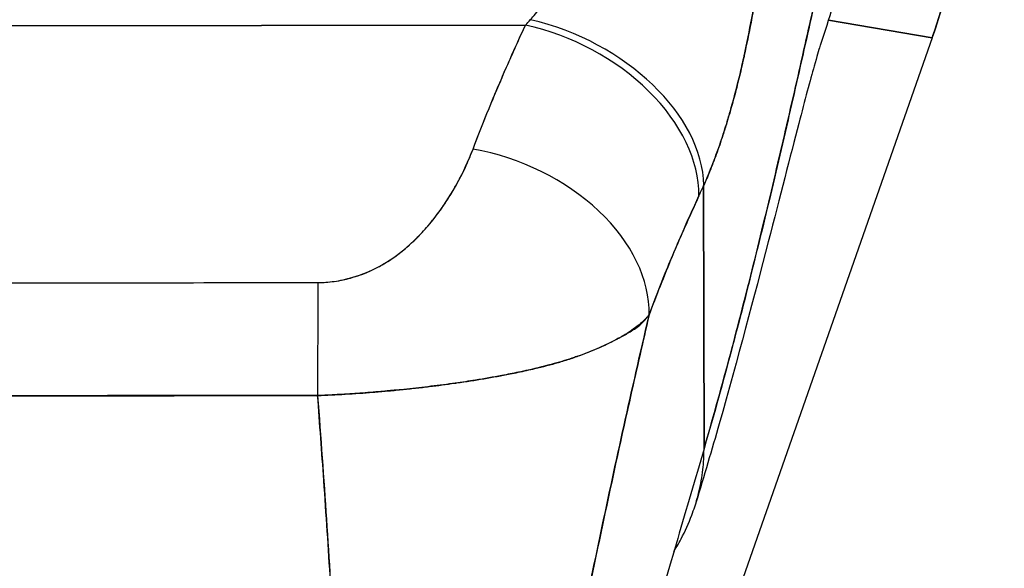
# Model space of a CAD drawing. Extents: x 807 to 1172, y 30 to 260.
# Tile 65 of 214: x 914.919 to 915.985, y 166.657 to 167.252. Entities that reach past the tile are written whole.
import ezdxf

# ---------------------------------------------------------------- set-up
doc = ezdxf.new("R2010")
doc.units = 0
doc.header["$LTSCALE"] = 4
doc.header["$MEASUREMENT"] = 0
doc.layers.get('0').update_dxf_attribs({"linetype": 'CONTINUOUS'})
doc.layers.get('DEFPOINTS').update_dxf_attribs({"linetype": 'CONTINUOUS'})
doc.styles.add('ROMANS', font='romans.shx')
doc.dimstyles.new('Default (ANSI)', dxfattribs={"dimscale": 20, "dimtxt": 0.07, "dimasz": 0.07, "dimexe": 0.125, "dimexo": 0.0625, "dimgap": 0.031496, "dimtad": 0, "dimtih": 1, "dimtoh": 1, "dimrnd": 1e-08, "dimzin": 0, "dimdsep": 46, "dimtxsty": 'ROMANS', "dimblk": 'Filled-1', "dimcen": 0.09, "dimdle": 0.393701, "dimclrd": 256, "dimclre": 256, "dimclrt": 256, "dimadec": 0, "dimazin": 0, "dimtfac": 0.928571, "dimtofl": 0, "dimtmove": 0, "dimatfit": 3, "dimfxl": 1, "dimtolj": 1, "dimtzin": 0, "dimlwd": -1, "dimlwe": -1, "dimarcsym": 0})

# ---------------------------------------------------------------- blocks, each defined once
blk = doc.blocks.new('Filled-1')
at = {"color": 0}
for p, q in [((0, 0), (-1, 0.17857)), ((-1, 0.17857), (-1, -0.17857)), ((-1, 0), (0, 0)), ((-1, -0.17857), (0, 0))]:
    blk.add_line(p, q, dxfattribs=at)
at = {"color": 0, "flags": 128}
blk.add_lwpolyline([(-1, -0.17857), (0, 0), (-1, 0.17857), (-1, -0.17857)], dxfattribs=at)
at = {"color": 0}
blk.add_solid([(-1, -0.17857), (0, 0), (-1, 0.17857), (-1, -0.17857)], dxfattribs=at)
blk = doc.blocks.new('*D70')
at = {"transparency": 16777216}
for p, q in [((916.2201, 167.7364), (925.1434, 167.7364)), ((922.6434, 166.3364), (922.6434, 154.2749)), ((922.6434, 137.4489), (922.6434, 148.923))]:
    blk.add_line(p, q, dxfattribs=at)
at = {"layer": 'DEFPOINTS', "color": 0, "transparency": 16777216}
for p in [(914.9701, 167.7364), (922.6434, 136.0489), (940.9904, 136.0489)]:
    blk.add_point(p, dxfattribs=at)
at = {"transparency": 16777216, "xscale": 1.400000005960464, "yscale": 1.400000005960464, "zscale": 1.400000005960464}
for p, rotation in [((922.6434, 167.7364), 90), ((922.6434, 136.0489), 270)]:
    blk.add_blockref('Filled-1', p, dxfattribs=dict(at, rotation=rotation))
at = {"transparency": 16777216, "insert": (922.6434, 151.599), "char_height": 1.4, "attachment_point": 5, "style": 'ROMANS'}
blk.add_mtext('\\A1;\\fTahoma|b0|i0;\\H1.5400;31.69\\P\\fTahoma|b0|i0;\\H1.5400;TYP.', dxfattribs=at)

msp = doc.modelspace()

# ---------------------------------------------------------------- linework, layer by layer
for p, q in [((914.4744, 167.2445), (915.4671, 167.2457)), ((915.4671, 167.2457), (914.4744, 167.2445)), ((915.7951, 167.2512), (915.9073, 167.2321)), ((915.9073, 167.2321), (915.7951, 167.2512)), ((915.9073, 167.2321), (915.4265, 165.8584)), ((915.9077, 167.2333), (915.9073, 167.2321)), ((915.6603, 166.7868), (915.6599, 167.072)), ((915.6599, 167.072), (915.6603, 166.7868)), ((915.345, 167.011), (915.345, 167.011)), ((915.3254, 166.9948), (915.3254, 166.9948)), ((915.3254, 166.9948), (915.3254, 166.9948)), ((915.0697, 166.8443), (915.0697, 166.8445)), ((915.0815, 166.8445), (915.0815, 166.8444)), ((915.0933, 166.8445), (915.0933, 166.8444)), ((915.0933, 166.8444), (915.0933, 166.8445))]:
    msp.add_line(p, q)
msp.add_arc((914.9701, 167.7364), 0.5078, 284.761, 284.7611)
for centre, major_axis, ratio, start_param, end_param in [((915.2593, 167.4608), (0.1154, 0.6788), 0.997956, 4.543675, 4.881103), ((915.5025, 167.4276), (0.1371, 0.2392), 0.280637, 4.023048, 4.058761), ((915.5023, 167.4277), (0.137, 0.2393), 0.281198, 4.022914, 4.058622), ((915.4673, 167.103), (0.1786, -0.0828), 0.690457, 0.302725, 1.881447), ((915.4673, 167.103), (0.1786, -0.0828), 0.690457, 0.302725, 1.881446), ((915.4726, 167.1147), (0.1796, -0.0806), 0.661582, 0.294792, 1.860531), ((915.4726, 167.1147), (0.1796, -0.0806), 0.661582, 0.294793, 1.860531), ((915.4105, 166.9687), (0.1841, -0.0697), 0.701391, 0.242235, 1.831183), ((915.4105, 166.9687), (0.1841, -0.0697), 0.701391, 0.242235, 1.831183), ((915.6906, 167.3619), (0.1184, 0.4121), 0.158708, 3.939526, 3.978632), ((915.6906, 167.3619), (-0.1184, -0.412), 0.158692, 0.797928, 0.837041), ((915.2425, 166.8243), (0.0003, 0.1969), 0.003076, 0.759767, 1.467632), ((915.2425, 166.8243), (-0.0003, -0.1969), 0.003076, 3.90136, 4.609224), ((914.9712, 166.8607), (-0.0485, -0.0001), 0.999084, 0.341979, 0.348517), ((914.9712, 166.8607), (0.0485, 0.0001), 0.999084, 5.934673, 5.939785), ((914.9712, 166.8611), (0.0602, 0.0001), 0.999084, 5.997101, 6.000855), ((914.9712, 166.8611), (0.0602, 0.0001), 0.999084, 5.997101, 6.000855), ((914.9712, 166.8644), (0.0689, 0.0001), 0.999084, 5.984848, 5.987968), ((914.9712, 166.8644), (0.0689, 0.0001), 0.999084, 5.984848, 5.987968), ((914.9712, 166.8649), (0.0807, 0.0001), 0.999084, 6.023295, 6.025696)]:
    msp.add_ellipse(centre, major_axis=major_axis, ratio=ratio, start_param=start_param, end_param=end_param)
for points, knots in [([(915.6603, 166.7868), (915.6695, 166.8185), (915.6785, 166.8507), (915.6872, 166.8831), (915.6959, 166.9155), (915.7043, 166.9482), (915.7125, 166.9808), (915.7206, 167.0134), (915.7285, 167.046), (915.7361, 167.0781), (915.7437, 167.1103), (915.751, 167.1421), (915.7581, 167.173), (915.7652, 167.204), (915.772, 167.2342), (915.7785, 167.2632), (915.785, 167.2922), (915.7913, 167.32), (915.7973, 167.3461), (915.8032, 167.3722), (915.809, 167.3967), (915.8144, 167.419), (915.8198, 167.4413), (915.825, 167.4614), (915.8299, 167.4789)], [0, 0, 0, 0, 0.124948, 0.124948, 0.124948, 0.249955, 0.249955, 0.249955, 0.374963, 0.374963, 0.374963, 0.49997, 0.49997, 0.49997, 0.624978, 0.624978, 0.624978, 0.749985, 0.749985, 0.749985, 0.874993, 0.874993, 0.874993, 1, 1, 1, 1]), ([(915.8299, 167.4789), (915.8285, 167.4738), (915.8271, 167.4686), (915.8256, 167.4631), (915.823, 167.4533), (915.8203, 167.4429), (915.8176, 167.4319), (915.8148, 167.4209), (915.812, 167.4093), (915.8091, 167.3972), (915.8063, 167.385), (915.8033, 167.3724), (915.8003, 167.3592), (915.7972, 167.3461), (915.7941, 167.3325), (915.791, 167.3185), (915.7878, 167.3045), (915.7846, 167.2901), (915.7812, 167.2754), (915.7779, 167.2607), (915.7745, 167.2456), (915.7711, 167.2303), (915.7676, 167.215), (915.7641, 167.1993), (915.7605, 167.1835), (915.7569, 167.1677), (915.7532, 167.1516), (915.7495, 167.1354), (915.7457, 167.1192), (915.7419, 167.1028), (915.738, 167.0863), (915.7341, 167.0698), (915.7302, 167.0532), (915.7262, 167.0365), (915.7221, 167.0199), (915.718, 167.0031), (915.7138, 166.9864), (915.7097, 166.9696), (915.7054, 166.9528), (915.7011, 166.9361), (915.6968, 166.9193), (915.6924, 166.9026), (915.6879, 166.8859), (915.6835, 166.8692), (915.6789, 166.8526), (915.6743, 166.836), (915.6697, 166.8195), (915.665, 166.8031), (915.6603, 166.7868)], [0, 0, 0, 0, 0.036069, 0.036069, 0.036069, 0.100331, 0.100331, 0.100331, 0.164593, 0.164593, 0.164593, 0.228855, 0.228855, 0.228855, 0.293118, 0.293118, 0.293118, 0.35738, 0.35738, 0.35738, 0.421642, 0.421642, 0.421642, 0.485904, 0.485904, 0.485904, 0.550166, 0.550166, 0.550166, 0.614429, 0.614429, 0.614429, 0.678691, 0.678691, 0.678691, 0.742953, 0.742953, 0.742953, 0.807215, 0.807215, 0.807215, 0.871477, 0.871477, 0.871477, 0.93574, 0.93574, 0.93574, 1, 1, 1, 1]), ([(915.8299, 167.4789), (915.8298, 167.4602), (915.829, 167.4397), (915.8272, 167.4182), (915.8261, 167.4052), (915.8247, 167.3919), (915.8229, 167.3783), (915.8216, 167.3684), (915.82, 167.3583), (915.8183, 167.3482), (915.814, 167.3233), (915.8084, 167.2979), (915.8009, 167.2712), (915.8005, 167.2696), (915.8, 167.268), (915.7996, 167.2663), (915.7956, 167.2524), (915.7911, 167.2382), (915.7861, 167.2238)], [0, 0, 0, 0, 0.0478542, 0.0478542, 0.0478542, 0.0769231, 0.0769231, 0.0769231, 0.0983166, 0.0983166, 0.0983166, 0.1506385, 0.1506385, 0.1506385, 0.1538462, 0.1538462, 0.1538462, 0.1810696, 0.1810696, 0.1810696, 0.1810696]), ([(915.9465, 167.4613), (915.9465, 167.4355), (915.945, 167.4096), (915.9421, 167.384), (915.9392, 167.3583), (915.9349, 167.3329), (915.9292, 167.3077), (915.9234, 167.2826), (915.9163, 167.2577), (915.9077, 167.2333)], [0, 0, 0, 0, 0.333333, 0.333333, 0.333333, 0.666667, 0.666667, 0.666667, 1, 1, 1, 1]), ([(915.4724, 167.2516), (915.4743, 167.2536), (915.476, 167.2557), (915.4778, 167.2579), (915.48, 167.2605), (915.4821, 167.2633), (915.4841, 167.2661), (915.4863, 167.2691), (915.4884, 167.2722), (915.4905, 167.2754), (915.4928, 167.2789), (915.495, 167.2826), (915.4971, 167.2863), (915.4995, 167.2905), (915.5017, 167.2947), (915.5039, 167.2991), (915.5064, 167.304), (915.5088, 167.3091), (915.511, 167.3143), (915.5136, 167.3202), (915.516, 167.3262), (915.5183, 167.3323), (915.5209, 167.3393), (915.5233, 167.3464), (915.5256, 167.3536), (915.5281, 167.3618), (915.5304, 167.3701), (915.5326, 167.3784), (915.5334, 167.3818), (915.5343, 167.3852), (915.5351, 167.3885)], [0, 0, 0, 0, 0.060949, 0.060949, 0.060949, 0.135639, 0.135639, 0.135639, 0.215708, 0.215708, 0.215708, 0.303486, 0.303486, 0.303486, 0.401292, 0.401292, 0.401292, 0.511372, 0.511372, 0.511372, 0.635855, 0.635855, 0.635855, 0.776826, 0.776826, 0.776826, 0.936006, 0.936006, 0.936006, 1, 1, 1, 1]), ([(915.6599, 167.072), (915.6634, 167.0798), (915.6667, 167.0878), (915.6698, 167.0958), (915.6717, 167.1007), (915.6735, 167.1056), (915.6753, 167.1104), (915.678, 167.118), (915.6805, 167.1257), (915.6829, 167.1333), (915.684, 167.1365), (915.685, 167.1398), (915.6859, 167.143), (915.6873, 167.1475), (915.6886, 167.1519), (915.6898, 167.1564), (915.6934, 167.1692), (915.6967, 167.182), (915.6997, 167.1945), (915.7011, 167.2006), (915.7025, 167.2065), (915.7038, 167.2124), (915.7068, 167.2263), (915.7095, 167.2398), (915.712, 167.2532), (915.7139, 167.2632), (915.7156, 167.2731), (915.7172, 167.2829), (915.7187, 167.2919), (915.7201, 167.3009), (915.7215, 167.3099), (915.7225, 167.3163), (915.7234, 167.3228), (915.7243, 167.3292), (915.726, 167.3415), (915.7276, 167.3537), (915.729, 167.366)], [0, 0, 0, 0, 0.078629, 0.078629, 0.078629, 0.12616, 0.12616, 0.12616, 0.2, 0.2, 0.2, 0.231421, 0.231421, 0.231421, 0.274676, 0.274676, 0.274676, 0.4, 0.4, 0.4, 0.460013, 0.460013, 0.460013, 0.6, 0.6, 0.6, 0.704237, 0.704237, 0.704237, 0.8, 0.8, 0.8, 0.868687, 0.868687, 0.868687, 1, 1, 1, 1]), ([(915.729, 167.366), (915.7282, 167.359), (915.7273, 167.352), (915.7264, 167.3451), (915.7242, 167.3279), (915.7217, 167.3106), (915.719, 167.2935), (915.7187, 167.2919), (915.7185, 167.2903), (915.7182, 167.2887), (915.716, 167.2754), (915.7137, 167.2621), (915.7112, 167.2489), (915.7089, 167.2367), (915.7064, 167.2247), (915.7038, 167.2128), (915.7037, 167.2121), (915.7035, 167.2114), (915.7034, 167.2107), (915.701, 167.1998), (915.6984, 167.189), (915.6957, 167.1783), (915.6933, 167.1689), (915.6908, 167.1597), (915.6881, 167.1505), (915.6871, 167.147), (915.6861, 167.1436), (915.685, 167.1401), (915.6837, 167.1356), (915.6822, 167.1311), (915.6808, 167.1266), (915.6785, 167.1195), (915.6761, 167.1125), (915.6735, 167.1056), (915.6712, 167.0992), (915.6688, 167.093), (915.6663, 167.0868), (915.6642, 167.0818), (915.6621, 167.0769), (915.6599, 167.072)], [0, 0, 0, 0, 0.067817, 0.067817, 0.067817, 0.234588, 0.234588, 0.234588, 0.25, 0.25, 0.25, 0.380149, 0.380149, 0.380149, 0.5, 0.5, 0.5, 0.506838, 0.506838, 0.506838, 0.617148, 0.617148, 0.617148, 0.713405, 0.713405, 0.713405, 0.75, 0.75, 0.75, 0.798131, 0.798131, 0.798131, 0.874043, 0.874043, 0.874043, 0.943786, 0.943786, 0.943786, 1, 1, 1, 1]), ([(915.4103, 167.1114), (915.4158, 167.126), (915.4216, 167.1407), (915.4276, 167.1555), (915.4284, 167.1574), (915.4292, 167.1593), (915.43, 167.1612), (915.4353, 167.1741), (915.4408, 167.1871), (915.4466, 167.2003), (915.4479, 167.2032), (915.4491, 167.2061), (915.4504, 167.209), (915.4558, 167.2212), (915.4614, 167.2334), (915.4671, 167.2457)], [0, 0, 0, 0, 0.333333, 0.333333, 0.333333, 0.376093, 0.376093, 0.376093, 0.666667, 0.666667, 0.666667, 0.731304, 0.731304, 0.731304, 1, 1, 1, 1]), ([(915.4103, 167.1114), (915.4158, 167.126), (915.4216, 167.1406), (915.4276, 167.1555), (915.4337, 167.1703), (915.44, 167.1852), (915.4466, 167.2002), (915.4531, 167.2153), (915.46, 167.2305), (915.4671, 167.2457)], [0, 0, 0, 0, 0.333333, 0.333333, 0.333333, 0.666667, 0.666667, 0.666667, 1, 1, 1, 1]), ([(915.7864, 167.2246), (915.7864, 167.2246), (915.7861, 167.2238), (915.7846, 167.219), (915.7824, 167.2115), (915.7753, 167.186), (915.7695, 167.1646), (915.7537, 167.1039), (915.7426, 167.0601), (915.7148, 166.9528), (915.6971, 166.8855), (915.6688, 166.7861), (915.6604, 166.7575), (915.6516, 166.7284)], [0.113117, 0.113117, 0.113117, 0.113117, 0.210997, 0.210997, 0.465269, 0.465269, 0.84628, 0.84628, 1.372791, 1.372791, 1.994883, 1.994883, 2.236761, 2.236761, 2.236761, 2.236761]), ([(915.2424, 166.967), (915.2451, 166.967), (915.248, 166.9671), (915.2508, 166.9672), (915.2538, 166.9675), (915.2569, 166.9678), (915.2599, 166.9682), (915.2632, 166.9686), (915.2664, 166.9692), (915.2697, 166.9699), (915.2732, 166.9707), (915.2766, 166.9715), (915.2801, 166.9726), (915.2838, 166.9737), (915.2875, 166.9749), (915.2911, 166.9763), (915.294, 166.9774), (915.297, 166.9787), (915.2999, 166.98), (915.3008, 166.9804), (915.3018, 166.9809), (915.3027, 166.9813), (915.3069, 166.9833), (915.3109, 166.9855), (915.3149, 166.9879), (915.3192, 166.9905), (915.3234, 166.9933), (915.3274, 166.9963), (915.3319, 166.9995), (915.3361, 167.003), (915.3403, 167.0066), (915.3429, 167.0089), (915.3454, 167.0113), (915.3479, 167.0137), (915.3497, 167.0155), (915.3515, 167.0173), (915.3533, 167.0192), (915.3579, 167.024), (915.3623, 167.0291), (915.3665, 167.0343), (915.3711, 167.04), (915.3755, 167.046), (915.3796, 167.0522), (915.3841, 167.0588), (915.3883, 167.0657), (915.3922, 167.0727), (915.396, 167.0795), (915.3996, 167.0865), (915.4028, 167.0935), (915.4055, 167.0995), (915.408, 167.1055), (915.4103, 167.1114)], [0, 0, 0, 0, 0.036619, 0.036619, 0.036619, 0.07542, 0.07542, 0.07542, 0.116832, 0.116832, 0.116832, 0.161518, 0.161518, 0.161518, 0.2101, 0.2101, 0.2101, 0.25, 0.25, 0.25, 0.263174, 0.263174, 0.263174, 0.321517, 0.321517, 0.321517, 0.385689, 0.385689, 0.385689, 0.455959, 0.455959, 0.455959, 0.5, 0.5, 0.5, 0.532725, 0.532725, 0.532725, 0.617421, 0.617421, 0.617421, 0.711301, 0.711301, 0.711301, 0.813465, 0.813465, 0.813465, 0.914177, 0.914177, 0.914177, 1, 1, 1, 1]), ([(915.2424, 166.967), (915.2512, 166.9669), (915.2602, 166.9678), (915.2696, 166.9699), (915.2789, 166.9719), (915.2886, 166.9749), (915.298, 166.9791), (915.3075, 166.9833), (915.3167, 166.9886), (915.3255, 166.9949), (915.3344, 167.0012), (915.3428, 167.0085), (915.3508, 167.0166), (915.3588, 167.0247), (915.3663, 167.0337), (915.3735, 167.0434), (915.3806, 167.0532), (915.3873, 167.0637), (915.3935, 167.075), (915.3996, 167.0863), (915.4052, 167.0985), (915.4103, 167.1114)], [0, 0, 0, 0, 0.142857, 0.142857, 0.142857, 0.285714, 0.285714, 0.285714, 0.428571, 0.428571, 0.428571, 0.571429, 0.571429, 0.571429, 0.714286, 0.714286, 0.714286, 0.857143, 0.857143, 0.857143, 1, 1, 1, 1]), ([(915.6009, 166.932), (915.6067, 166.9475), (915.6125, 166.9624), (915.6184, 166.977), (915.6219, 166.9857), (915.6255, 166.9943), (915.6291, 167.0028), (915.6292, 167.0031), (915.6294, 167.0035), (915.6295, 167.0038), (915.6318, 167.0092), (915.6341, 167.0147), (915.6365, 167.02), (915.6425, 167.034), (915.6487, 167.0475), (915.6548, 167.0608)], [0, 0, 0, 0, 0.333333, 0.333333, 0.333333, 0.531303, 0.531303, 0.531303, 0.538863, 0.538863, 0.538863, 0.666667, 0.666667, 0.666667, 1, 1, 1, 1]), ([(915.6548, 167.0608), (915.6494, 167.049), (915.6441, 167.0373), (915.6389, 167.0255), (915.6322, 167.0103), (915.6257, 166.995), (915.6195, 166.9797), (915.6131, 166.9639), (915.6069, 166.948), (915.6009, 166.932)], [0, 0, 0, 0, 0.2755, 0.2755, 0.2755, 0.631774, 0.631774, 0.631774, 1, 1, 1, 1]), ([(914.6998, 166.9663), (914.7595, 166.9664), (914.8195, 166.9664), (914.88, 166.9665), (914.9406, 166.9666), (915.0019, 166.9667), (915.0624, 166.9667), (915.1229, 166.9668), (915.1828, 166.9669), (915.2424, 166.967)], [0, 0, 0, 0, 0.333333, 0.333333, 0.333333, 0.666667, 0.666667, 0.666667, 1, 1, 1, 1]), ([(915.6009, 166.932), (915.5979, 166.9282), (915.5942, 166.9246), (915.59, 166.9212), (915.585, 166.9171), (915.5792, 166.9131), (915.5727, 166.9093), (915.5716, 166.9087), (915.5705, 166.908), (915.5694, 166.9074), (915.5636, 166.9041), (915.5571, 166.9009), (915.5502, 166.8977), (915.5424, 166.8942), (915.5339, 166.8908), (915.525, 166.8876), (915.5233, 166.887), (915.5217, 166.8864), (915.52, 166.8859), (915.5129, 166.8835), (915.5056, 166.8812), (915.4981, 166.8792), (915.489, 166.8766), (915.4797, 166.8743), (915.47, 166.8721), (915.4665, 166.8713), (915.463, 166.8706), (915.4594, 166.8698), (915.4535, 166.8686), (915.4475, 166.8674), (915.4414, 166.8662), (915.4321, 166.8645), (915.4226, 166.8628), (915.4128, 166.8612), (915.4056, 166.8601), (915.3983, 166.859), (915.3909, 166.8579), (915.3889, 166.8576), (915.3869, 166.8574), (915.3849, 166.8571), (915.376, 166.8559), (915.367, 166.8548), (915.358, 166.8537), (915.3495, 166.8527), (915.3409, 166.8518), (915.3323, 166.8509), (915.3273, 166.8504), (915.3222, 166.85), (915.3172, 166.8495), (915.3141, 166.8492), (915.3111, 166.8489), (915.3081, 166.8487), (915.3004, 166.848), (915.2927, 166.8474), (915.285, 166.8469), (915.2777, 166.8463), (915.2704, 166.8459), (915.263, 166.8455), (915.256, 166.8451), (915.249, 166.8448), (915.242, 166.8445)], [0, 0, 0, 0, 0.070099, 0.070099, 0.070099, 0.153227, 0.153227, 0.153227, 0.166667, 0.166667, 0.166667, 0.237919, 0.237919, 0.237919, 0.318443, 0.318443, 0.318443, 0.333333, 0.333333, 0.333333, 0.396446, 0.396446, 0.396446, 0.472282, 0.472282, 0.472282, 0.5, 0.5, 0.5, 0.545332, 0.545332, 0.545332, 0.61493, 0.61493, 0.61493, 0.666667, 0.666667, 0.666667, 0.680579, 0.680579, 0.680579, 0.742113, 0.742113, 0.742113, 0.799672, 0.799672, 0.799672, 0.833333, 0.833333, 0.833333, 0.853588, 0.853588, 0.853588, 0.904523, 0.904523, 0.904523, 0.953187, 0.953187, 0.953187, 1, 1, 1, 1]), ([(915.242, 166.8445), (915.2519, 166.8449), (915.2619, 166.8454), (915.2719, 166.846), (915.282, 166.8466), (915.2921, 166.8473), (915.3021, 166.8482), (915.3071, 166.8486), (915.312, 166.849), (915.317, 166.8495), (915.3222, 166.8499), (915.3274, 166.8504), (915.3326, 166.851), (915.3377, 166.8515), (915.3428, 166.852), (915.3479, 166.8526), (915.3529, 166.8531), (915.3579, 166.8537), (915.3629, 166.8543), (915.3722, 166.8554), (915.3814, 166.8566), (915.3905, 166.8579), (915.3913, 166.858), (915.392, 166.8581), (915.3928, 166.8582), (915.4027, 166.8596), (915.4125, 166.8611), (915.4221, 166.8628), (915.4317, 166.8644), (915.4411, 166.8661), (915.4504, 166.868), (915.4533, 166.8686), (915.4562, 166.8691), (915.459, 166.8697), (915.4652, 166.871), (915.4713, 166.8724), (915.4773, 166.8738), (915.486, 166.8758), (915.4945, 166.878), (915.5027, 166.8804), (915.5037, 166.8807), (915.5047, 166.881), (915.5057, 166.8813), (915.5105, 166.8827), (915.5152, 166.8842), (915.5198, 166.8858), (915.5219, 166.8865), (915.5239, 166.8873), (915.526, 166.888), (915.5333, 166.8907), (915.5404, 166.8936), (915.547, 166.8966), (915.5535, 166.8995), (915.5596, 166.9024), (915.5652, 166.9052), (915.5665, 166.9059), (915.5678, 166.9066), (915.5691, 166.9073), (915.5692, 166.9073), (915.5692, 166.9073), (915.5693, 166.9074), (915.5732, 166.9094), (915.5768, 166.9114), (915.5802, 166.9135), (915.5846, 166.9162), (915.5885, 166.9189), (915.592, 166.922), (915.5954, 166.925), (915.5983, 166.9282), (915.6009, 166.932)], [0, 0, 0, 0, 0.066599, 0.066599, 0.066599, 0.13375, 0.13375, 0.13375, 0.166667, 0.166667, 0.166667, 0.201474, 0.201474, 0.201474, 0.235929, 0.235929, 0.235929, 0.269758, 0.269758, 0.269758, 0.333333, 0.333333, 0.333333, 0.338645, 0.338645, 0.338645, 0.408129, 0.408129, 0.408129, 0.47796, 0.47796, 0.47796, 0.5, 0.5, 0.5, 0.547804, 0.547804, 0.547804, 0.617158, 0.617158, 0.617158, 0.625768, 0.625768, 0.625768, 0.666667, 0.666667, 0.666667, 0.685425, 0.685425, 0.685425, 0.752265, 0.752265, 0.752265, 0.817289, 0.817289, 0.817289, 0.832593, 0.832593, 0.832593, 0.833333, 0.833333, 0.833333, 0.880153, 0.880153, 0.880153, 0.940933, 0.940933, 0.940933, 1, 1, 1, 1]), ([(915.4641, 166.2565), (915.4704, 166.2919), (915.4768, 166.3278), (915.4835, 166.364), (915.4901, 166.4002), (915.4969, 166.4367), (915.504, 166.4736), (915.511, 166.5104), (915.5182, 166.5475), (915.5257, 166.5848), (915.5332, 166.6221), (915.541, 166.6598), (915.549, 166.6977), (915.557, 166.7356), (915.5652, 166.7738), (915.5738, 166.8125), (915.5824, 166.8512), (915.5913, 166.8903), (915.6005, 166.93), (915.6006, 166.9306), (915.6008, 166.9313), (915.6009, 166.932)], [0, 0, 0, 0, 0.166185, 0.166185, 0.166185, 0.332369, 0.332369, 0.332369, 0.498554, 0.498554, 0.498554, 0.664739, 0.664739, 0.664739, 0.830923, 0.830923, 0.830923, 0.997108, 0.997108, 0.997108, 1, 1, 1, 1]), ([(915.6009, 166.932), (915.594, 166.9022), (915.5873, 166.8726), (915.5807, 166.8434), (915.5741, 166.8141), (915.5677, 166.7851), (915.5615, 166.7563), (915.5553, 166.7275), (915.5492, 166.6989), (915.5433, 166.6705), (915.5373, 166.6421), (915.5316, 166.6139), (915.5259, 166.5858), (915.5203, 166.5577), (915.5148, 166.5297), (915.5094, 166.5019), (915.504, 166.4741), (915.4988, 166.4465), (915.4937, 166.419), (915.4885, 166.3915), (915.4835, 166.3642), (915.4786, 166.3371), (915.4737, 166.31), (915.4688, 166.2831), (915.4641, 166.2565)], [0, 0, 0, 0, 0.125, 0.125, 0.125, 0.25, 0.25, 0.25, 0.375, 0.375, 0.375, 0.5, 0.5, 0.5, 0.625, 0.625, 0.625, 0.75, 0.75, 0.75, 0.875, 0.875, 0.875, 1, 1, 1, 1]), ([(914.7005, 166.8438), (914.7264, 166.844), (914.7523, 166.8441), (914.7784, 166.8441), (914.804, 166.8441), (914.8297, 166.8441), (914.8558, 166.8441), (914.8634, 166.8441), (914.871, 166.8441), (914.8787, 166.8441), (914.8966, 166.8441), (914.9146, 166.8441), (914.9328, 166.8441), (914.9584, 166.8441), (914.9841, 166.8441), (915.0097, 166.8442), (915.0273, 166.8442), (915.0449, 166.8443), (915.0623, 166.8443), (915.0705, 166.8443), (915.0786, 166.8444), (915.0867, 166.8444), (915.1127, 166.8445), (915.1384, 166.8446), (915.1641, 166.8446), (915.1901, 166.8446), (915.216, 166.8446), (915.242, 166.8445)], [0, 0, 0, 0, 0.146953, 0.146953, 0.146953, 0.291147, 0.291147, 0.291147, 0.333333, 0.333333, 0.333333, 0.431915, 0.431915, 0.431915, 0.570999, 0.570999, 0.570999, 0.666667, 0.666667, 0.666667, 0.711352, 0.711352, 0.711352, 0.854594, 0.854594, 0.854594, 1, 1, 1, 1]), ([(915.242, 166.8445), (915.198, 166.8446), (915.154, 166.8446), (915.1098, 166.8445), (915.0637, 166.8445), (915.0174, 166.8444), (914.9711, 166.8444), (914.9249, 166.8444), (914.8786, 166.8444), (914.8325, 166.8443), (914.8182, 166.8443), (914.8039, 166.8443), (914.7896, 166.8442), (914.7599, 166.8441), (914.7301, 166.844), (914.7005, 166.8438)], [0, 0, 0, 0, 0.24471, 0.24471, 0.24471, 0.500303, 0.500303, 0.500303, 0.755735, 0.755735, 0.755735, 0.834924, 0.834924, 0.834924, 1, 1, 1, 1]), ([(915.2672, 166.3376), (915.267, 166.369), (915.2664, 166.4014), (915.2654, 166.4346), (915.2645, 166.4679), (915.2631, 166.502), (915.2615, 166.5368), (915.2599, 166.5716), (915.258, 166.6071), (915.2559, 166.6431), (915.2537, 166.6791), (915.2513, 166.7157), (915.2487, 166.7527), (915.2466, 166.783), (915.2443, 166.8137), (915.242, 166.8445)], [0, 0, 0, 0, 0.207436, 0.207436, 0.207436, 0.414872, 0.414872, 0.414872, 0.622309, 0.622309, 0.622309, 0.829745, 0.829745, 0.829745, 1, 1, 1, 1]), ([(915.242, 166.8445), (915.2454, 166.7993), (915.2487, 166.7546), (915.2516, 166.7105), (915.2545, 166.6663), (915.2572, 166.6228), (915.2594, 166.5802), (915.2616, 166.5375), (915.2635, 166.4958), (915.2648, 166.4553), (915.2661, 166.4148), (915.2669, 166.3755), (915.2672, 166.3376)], [0, 0, 0, 0, 0.249407, 0.249407, 0.249407, 0.499604, 0.499604, 0.499604, 0.749802, 0.749802, 0.749802, 1, 1, 1, 1]), ([(915.6603, 166.7868), (915.6508, 166.7543), (915.6413, 166.7219), (915.6318, 166.6896), (915.6223, 166.6573), (915.6127, 166.6251), (915.6033, 166.5931), (915.5939, 166.5612), (915.5846, 166.5296), (915.5754, 166.4983), (915.5663, 166.467), (915.5574, 166.436), (915.5487, 166.4055), (915.5401, 166.375), (915.5317, 166.345), (915.5237, 166.3154), (915.5157, 166.2858), (915.5081, 166.2566), (915.5009, 166.228), (915.4938, 166.1993), (915.4871, 166.1711), (915.481, 166.1434), (915.4748, 166.1157), (915.4693, 166.0883), (915.4644, 166.0614)], [0, 0, 0, 0, 0.124999, 0.124999, 0.124999, 0.25, 0.25, 0.25, 0.375, 0.375, 0.375, 0.5, 0.5, 0.5, 0.625, 0.625, 0.625, 0.75, 0.75, 0.75, 0.875, 0.875, 0.875, 1, 1, 1, 1]), ([(915.6276, 166.6755), (915.6288, 166.6774), (915.63, 166.6794), (915.6311, 166.6813), (915.6326, 166.684), (915.6341, 166.6867), (915.6355, 166.6893), (915.64, 166.6978), (915.6438, 166.7064), (915.6471, 166.7151), (915.6493, 166.721), (915.6513, 166.727), (915.653, 166.7331), (915.6536, 166.7354), (915.6542, 166.7378), (915.6548, 166.7402), (915.6567, 166.7482), (915.6581, 166.7563), (915.659, 166.7643), (915.6599, 166.7719), (915.6603, 166.7794), (915.6603, 166.7868)], [0.6470656, 0.6470656, 0.6470656, 0.6470656, 0.6666667, 0.6666667, 0.6666667, 0.6933072, 0.6933072, 0.6933072, 0.7767915, 0.7767915, 0.7767915, 0.8333333, 0.8333333, 0.8333333, 0.855634, 0.855634, 0.855634, 0.9296838, 0.9296838, 0.9296838, 1, 1, 1, 1])]:
    msp.add_open_spline(points, degree=3, knots=knots)
msp.add_open_spline([(915.163, 167.2454), (915.163, 167.2454), (915.163, 167.2454), (915.163, 167.2454)], degree=3)

# ---------------------------------------------------------------- dimensions: what is measured, and where the dimension line sits
dim = msp.add_linear_dim(base=(922.6434, 136.0489), p1=(914.9701, 167.7364), p2=(940.9904, 136.0489), angle=90, text='\\fTahoma|b0|i0;\\H1.5400;<>\\P\\fTahoma|b0|i0;\\H1.5400;TYP.', dimstyle='Default (ANSI)', override={"dimgap": 0.031496, "dimdec": 2, "dimse2": 1, "dimtol": 0, "dimlim": 0, "dimtp": 0, "dimtm": 0, "dimtdec": 2, "dimatfit": 1})
dim.commit()
dim.dimension.update_dxf_attribs({"geometry": '*D70', "text_midpoint": (922.6434, 151.599), "dimtype": 160})

doc.saveas('drawing.dxf')
